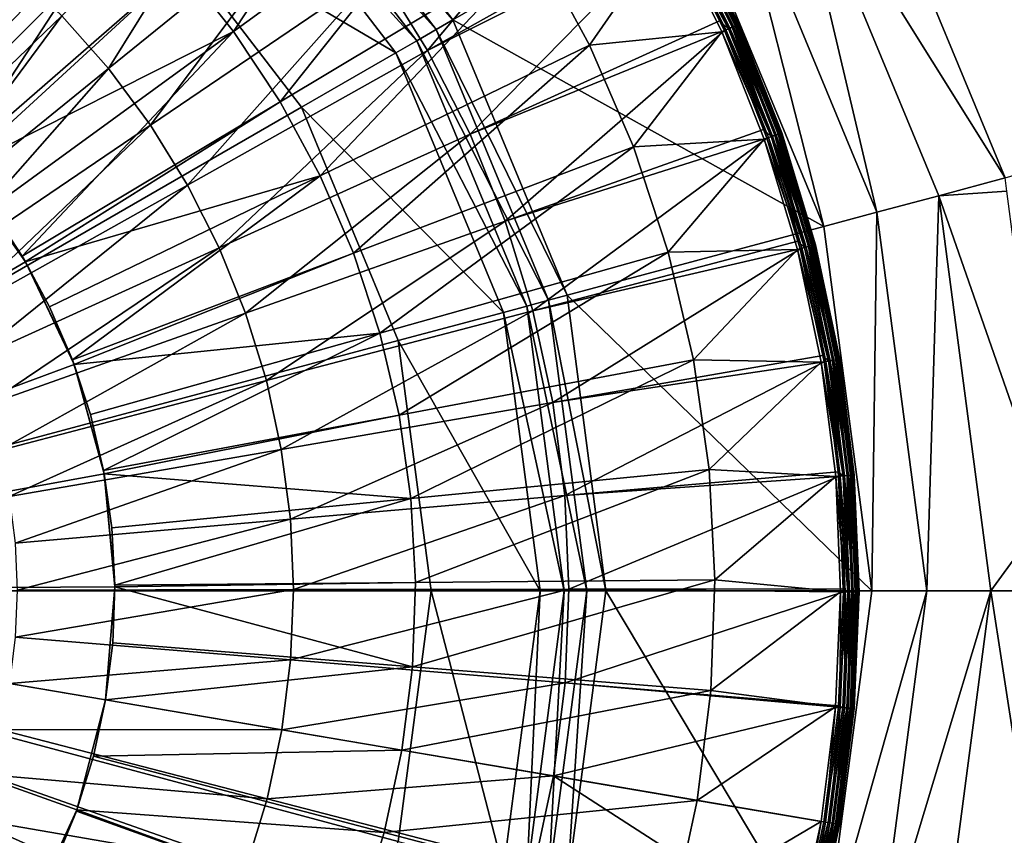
# Model space of a CAD drawing. Extents: x -924 to 924, y -425 to 424.
# Tile 24 of 52: x 15 to 41, y -7 to 15. Entities that reach past the tile are written whole.
import ezdxf

# ---------------------------------------------------------------- set-up
doc = ezdxf.new("R2010")
doc.units = 0
doc.linetypes.add('SOLIDLINE', pattern=[0])
doc.layers.add('Ablaufrosette_Modell_1', color=252, linetype='SOLIDLINE')
doc.layers.add('BE3C_Starlet_I_Sil_8320CWVVK_1', color=252, linetype='SOLIDLINE')

msp = doc.modelspace()

# ---------------------------------------------------------------- linework, layer by layer
at = {"layer": 'Ablaufrosette_Modell_1', "color": 252}
for points in [[(25.3503, 22.0901, 156.5), (20.6925, 15.033, 157.518), (19.2829, 16.803, 157.518)], [(27.2034, 19.7632, 156.5), (20.6925, 15.033, 157.518), (25.3503, 22.0901, 156.5)], [(16.0232, 19.9356, 157.518), (10.9633, 13.6403, 158.272), (14.1985, 21.2737, 157.518)], [(17.3285, 14.0389, 159.363), (21.4098, 20.5873, 158.541), (16.0755, 15.4579, 159.363)], [(23.0786, 18.6975, 158.541), (21.4098, 20.5873, 158.541), (17.3285, 14.0389, 159.363)], [(25.9065, 14.5282, 158.541), (30.893, 20.4977, 157.5), (24.5811, 16.6729, 158.541)], [(32.3262, 18.1279, 157.5), (30.893, 20.4977, 157.5), (25.9065, 14.5282, 158.541)], [(16.0232, 19.9356, 157.518), (11.157, 13.4699, 158.272), (10.9633, 13.6403, 158.272)], [(17.7224, 18.4415, 157.518), (11.157, 13.4699, 158.272), (16.0232, 19.9356, 157.518)], [(27.2034, 19.7632, 156.5), (21.9401, 13.1454, 157.518), (20.6925, 15.033, 157.518)], [(28.8436, 17.2816, 156.5), (21.9401, 13.1454, 157.518), (27.2034, 19.7632, 156.5)], [(18.4567, 12.5188, 159.363), (23.0786, 18.6975, 158.541), (17.3285, 14.0389, 159.363)], [(24.5811, 16.6729, 158.541), (23.0786, 18.6975, 158.541), (18.4567, 12.5188, 159.363)], [(17.7224, 18.4415, 157.518), (12.1259, 12.6179, 158.272), (11.157, 13.4699, 158.272)], [(17.7224, 18.4415, 157.518), (13.1936, 11.4969, 158.272), (12.1259, 12.6179, 158.272)], [(19.2829, 16.803, 157.518), (13.1936, 11.4969, 158.272), (17.7224, 18.4415, 157.518)], [(32.4999, 17.8408, 157.5), (32.3262, 18.1279, 157.5), (25.9065, 14.5282, 158.541)], [(34.087, 15.1512, 157.403), (32.7776, 17.9932, 157.315), (32.6996, 17.9504, 157.403)], [(34.1934, 15.1985, 156.729), (32.7312, 17.9677, 156.634), (32.8017, 18.0064, 156.729)], [(34.1683, 15.1874, 157.315), (32.8343, 18.0244, 157.208), (32.7776, 17.9932, 157.315)], [(34.087, 15.1512, 157.403), (34.1683, 15.1874, 157.315), (32.7776, 17.9932, 157.315)], [(34.2431, 15.2206, 156.842), (32.8017, 18.0064, 156.729), (32.8494, 18.0326, 156.842)], [(34.2431, 15.2206, 156.842), (34.1934, 15.1985, 156.729), (32.8017, 18.0064, 156.729)], [(34.2274, 15.2136, 157.208), (32.8662, 18.0419, 157.089), (32.8343, 18.0244, 157.208)], [(34.1683, 15.1874, 157.315), (34.2274, 15.2136, 157.208), (32.8343, 18.0244, 157.208)], [(34.266, 15.2308, 156.964), (32.8494, 18.0326, 156.842), (32.8714, 18.0447, 156.964)], [(34.266, 15.2308, 156.964), (34.2431, 15.2206, 156.842), (32.8494, 18.0326, 156.842)], [(34.2607, 15.2284, 157.089), (32.8714, 18.0447, 156.964), (32.8662, 18.0419, 157.089)], [(34.2274, 15.2136, 157.208), (34.2607, 15.2284, 157.089), (32.8662, 18.0419, 157.089)], [(34.2607, 15.2284, 157.089), (34.266, 15.2308, 156.964), (32.8714, 18.0447, 156.964)], [(27.0453, 12.2788, 158.541), (32.4999, 17.8408, 157.5), (25.9065, 14.5282, 158.541)], [(33.7484, 15.3217, 157.5), (32.4999, 17.8408, 157.5), (27.0453, 12.2788, 158.541)], [(28.8436, 17.2816, 156.5), (32.4317, 17.8033, 156.5), (30.2581, 14.6648, 156.5)], [(30.2581, 14.6648, 156.5), (32.4317, 17.8033, 156.5), (33.8077, 15.0271, 156.5)], [(33.9209, 15.0774, 156.516), (32.4317, 17.8033, 156.5), (32.5403, 17.863, 156.516)], [(33.9209, 15.0774, 156.516), (33.8077, 15.0271, 156.5), (32.4317, 17.8033, 156.5)], [(32.6051, 17.8985, 157.466), (32.4999, 17.8408, 157.5), (33.9885, 15.1074, 157.466)], [(32.4999, 17.8408, 157.5), (33.7484, 15.3217, 157.5), (33.9885, 15.1074, 157.466)], [(34.0272, 15.1246, 156.561), (32.5403, 17.863, 156.516), (32.6423, 17.9189, 156.561)], [(34.0272, 15.1246, 156.561), (33.9209, 15.0774, 156.516), (32.5403, 17.863, 156.516)], [(33.9885, 15.1074, 157.466), (32.6996, 17.9504, 157.403), (32.6051, 17.8985, 157.466)], [(34.1199, 15.1659, 156.634), (32.6423, 17.9189, 156.561), (32.7312, 17.9677, 156.634)], [(34.1199, 15.1659, 156.634), (34.0272, 15.1246, 156.561), (32.6423, 17.9189, 156.561)], [(33.9885, 15.1074, 157.466), (34.087, 15.1512, 157.403), (32.6996, 17.9504, 157.403)], [(34.1934, 15.1985, 156.729), (34.1199, 15.1659, 156.634), (32.7312, 17.9677, 156.634)], [(28.8436, 17.2816, 156.5), (23.016, 11.1549, 157.518), (21.9401, 13.1454, 157.518)], [(30.2581, 14.6648, 156.5), (23.016, 11.1549, 157.518), (28.8436, 17.2816, 156.5)], [(16.0755, 15.4579, 159.363), (14.7067, 16.7655, 159.363), (10.7259, 10.3139, 159.963)], [(19.2829, 16.803, 157.518), (13.3275, 11.3287, 158.272), (13.1936, 11.4969, 158.272)], [(20.6925, 15.033, 157.518), (13.3275, 11.3287, 158.272), (19.2829, 16.803, 157.518)], [(19.4518, 10.9085, 159.363), (24.5811, 16.6729, 158.541), (18.4567, 12.5188, 159.363)], [(25.9065, 14.5282, 158.541), (24.5811, 16.6729, 158.541), (19.4518, 10.9085, 159.363)], [(11.562, 9.36709, 159.963), (16.0755, 15.4579, 159.363), (10.7259, 10.3139, 159.963)], [(17.3285, 14.0389, 159.363), (16.0755, 15.4579, 159.363), (11.562, 9.36709, 159.963)], [(33.8788, 15.0587, 157.5), (33.7484, 15.3217, 157.5), (27.0453, 12.2788, 158.541)], [(33.9885, 15.1074, 157.466), (33.7484, 15.3217, 157.5), (33.8788, 15.0587, 157.5)], [(33.9885, 15.1074, 157.466), (33.8788, 15.0587, 157.5), (35.1334, 12.2104, 157.466)], [(35.1735, 12.2243, 156.561), (33.9209, 15.0774, 156.516), (34.0272, 15.1246, 156.561)], [(35.1334, 12.2104, 157.466), (34.087, 15.1512, 157.403), (33.9885, 15.1074, 157.466)], [(35.2693, 12.2576, 156.634), (34.0272, 15.1246, 156.561), (34.1199, 15.1659, 156.634)], [(35.2693, 12.2576, 156.634), (35.1735, 12.2243, 156.561), (34.0272, 15.1246, 156.561)], [(35.2353, 12.2458, 157.403), (34.1683, 15.1874, 157.315), (34.087, 15.1512, 157.403)], [(35.1334, 12.2104, 157.466), (35.2353, 12.2458, 157.403), (34.087, 15.1512, 157.403)], [(35.3453, 12.284, 156.729), (34.1199, 15.1659, 156.634), (34.1934, 15.1985, 156.729)], [(35.3453, 12.284, 156.729), (35.2693, 12.2576, 156.634), (34.1199, 15.1659, 156.634)], [(35.3193, 12.275, 157.315), (34.2274, 15.2136, 157.208), (34.1683, 15.1874, 157.315)], [(35.2353, 12.2458, 157.403), (35.3193, 12.275, 157.315), (34.1683, 15.1874, 157.315)], [(35.3966, 12.3018, 156.842), (34.1934, 15.1985, 156.729), (34.2431, 15.2206, 156.842)], [(35.3966, 12.3018, 156.842), (35.3453, 12.284, 156.729), (34.1934, 15.1985, 156.729)], [(35.3804, 12.2962, 157.208), (34.2607, 15.2284, 157.089), (34.2274, 15.2136, 157.208)], [(35.3193, 12.275, 157.315), (35.3804, 12.2962, 157.208), (34.2274, 15.2136, 157.208)], [(35.4203, 12.3101, 156.964), (34.2431, 15.2206, 156.842), (34.266, 15.2308, 156.964)], [(35.4203, 12.3101, 156.964), (35.3966, 12.3018, 156.842), (34.2431, 15.2206, 156.842)], [(35.4148, 12.3082, 157.089), (34.266, 15.2308, 156.964), (34.2607, 15.2284, 157.089)], [(35.3804, 12.2962, 157.208), (35.4148, 12.3082, 157.089), (34.2607, 15.2284, 157.089)], [(35.4148, 12.3082, 157.089), (35.4203, 12.3101, 156.964), (34.266, 15.2308, 156.964)], [(20.6925, 15.033, 157.518), (14.1581, 10.2858, 158.272), (13.3275, 11.3287, 158.272)], [(20.6925, 15.033, 157.518), (15.0118, 8.99428, 158.272), (14.1581, 10.2858, 158.272)], [(21.9401, 13.1454, 157.518), (15.0118, 8.99428, 158.272), (20.6925, 15.033, 157.518)], [(27.9891, 9.94101, 158.541), (33.8788, 15.0587, 157.5), (27.0453, 12.2788, 158.541)], [(34.9276, 12.405, 157.5), (33.8788, 15.0587, 157.5), (27.9891, 9.94101, 158.541)], [(30.2581, 14.6648, 156.5), (33.8077, 15.0271, 156.5), (31.4358, 11.9332, 156.5)], [(31.4358, 11.9332, 156.5), (33.8077, 15.0271, 156.5), (34.9466, 12.1454, 156.5)], [(35.0636, 12.1861, 156.516), (33.8077, 15.0271, 156.5), (33.9209, 15.0774, 156.516)], [(35.0636, 12.1861, 156.516), (34.9466, 12.1454, 156.5), (33.8077, 15.0271, 156.5)], [(33.8788, 15.0587, 157.5), (34.9276, 12.405, 157.5), (35.1334, 12.2104, 157.466)], [(35.1735, 12.2243, 156.561), (35.0636, 12.1861, 156.516), (33.9209, 15.0774, 156.516)], [(30.2581, 14.6648, 156.5), (23.9118, 9.07708, 157.518), (23.016, 11.1549, 157.518)], [(31.4358, 11.9332, 156.5), (23.9118, 9.07708, 157.518), (30.2581, 14.6648, 156.5)], [(20.3069, 9.21954, 159.363), (25.9065, 14.5282, 158.541), (19.4518, 10.9085, 159.363)], [(27.0453, 12.2788, 158.541), (25.9065, 14.5282, 158.541), (20.3069, 9.21954, 159.363)], [(12.3147, 8.35283, 159.963), (17.3285, 14.0389, 159.363), (11.562, 9.36709, 159.963)], [(18.4567, 12.5188, 159.363), (17.3285, 14.0389, 159.363), (12.3147, 8.35283, 159.963)], [(21.9401, 13.1454, 157.518), (15.0935, 8.84302, 158.272), (15.0118, 8.99428, 158.272)], [(23.016, 11.1549, 157.518), (15.0935, 8.84302, 158.272), (21.9401, 13.1454, 157.518)], [(12.9787, 7.27838, 159.963), (18.4567, 12.5188, 159.363), (12.3147, 8.35283, 159.963)], [(19.4518, 10.9085, 159.363), (18.4567, 12.5188, 159.363), (12.9787, 7.27838, 159.963)], [(21.0156, 7.46419, 159.363), (27.0453, 12.2788, 158.541), (20.3069, 9.21954, 159.363)], [(27.9891, 9.94101, 158.541), (27.0453, 12.2788, 158.541), (21.0156, 7.46419, 159.363)], [(35.0201, 12.171, 157.5), (34.9276, 12.405, 157.5), (27.9891, 9.94101, 158.541)], [(28.7314, 7.53155, 158.541), (35.0201, 12.171, 157.5), (27.9891, 9.94101, 158.541)], [(35.8552, 9.39866, 157.5), (35.0201, 12.171, 157.5), (28.7314, 7.53155, 158.541)], [(35.1334, 12.2104, 157.466), (34.9276, 12.405, 157.5), (35.0201, 12.171, 157.5)], [(35.9604, 9.20932, 156.516), (34.9466, 12.1454, 156.5), (35.0636, 12.1861, 156.516)], [(35.1334, 12.2104, 157.466), (35.0201, 12.171, 157.5), (36.0319, 9.22765, 157.466)], [(35.0201, 12.171, 157.5), (35.8552, 9.39866, 157.5), (36.0319, 9.22765, 157.466)], [(36.073, 9.23816, 156.561), (35.0636, 12.1861, 156.516), (35.1735, 12.2243, 156.561)], [(36.073, 9.23816, 156.561), (35.9604, 9.20932, 156.516), (35.0636, 12.1861, 156.516)], [(36.0319, 9.22765, 157.466), (35.2353, 12.2458, 157.403), (35.1334, 12.2104, 157.466)], [(36.1713, 9.26333, 156.634), (35.1735, 12.2243, 156.561), (35.2693, 12.2576, 156.634)], [(36.1713, 9.26333, 156.634), (36.073, 9.23816, 156.561), (35.1735, 12.2243, 156.561)], [(36.1364, 9.2544, 157.403), (35.3193, 12.275, 157.315), (35.2353, 12.2458, 157.403)], [(36.0319, 9.22765, 157.466), (36.1364, 9.2544, 157.403), (35.2353, 12.2458, 157.403)], [(36.2492, 9.28329, 156.729), (35.2693, 12.2576, 156.634), (35.3453, 12.284, 156.729)], [(36.2492, 9.28329, 156.729), (36.1713, 9.26333, 156.634), (35.2693, 12.2576, 156.634)], [(36.2226, 9.27647, 157.315), (35.3804, 12.2962, 157.208), (35.3193, 12.275, 157.315)], [(36.1364, 9.2544, 157.403), (36.2226, 9.27647, 157.315), (35.3193, 12.275, 157.315)], [(36.3019, 9.29678, 156.842), (35.3453, 12.284, 156.729), (35.3966, 12.3018, 156.842)], [(36.3019, 9.29678, 156.842), (36.2492, 9.28329, 156.729), (35.3453, 12.284, 156.729)], [(36.2853, 9.29252, 157.208), (35.4148, 12.3082, 157.089), (35.3804, 12.2962, 157.208)], [(36.2226, 9.27647, 157.315), (36.2853, 9.29252, 157.208), (35.3804, 12.2962, 157.208)], [(36.3262, 9.303, 156.964), (35.3966, 12.3018, 156.842), (35.4203, 12.3101, 156.964)], [(36.3262, 9.303, 156.964), (36.3019, 9.29678, 156.842), (35.3966, 12.3018, 156.842)], [(36.3205, 9.30155, 157.089), (35.4203, 12.3101, 156.964), (35.4148, 12.3082, 157.089)], [(36.2853, 9.29252, 157.208), (36.3205, 9.30155, 157.089), (35.4148, 12.3082, 157.089)], [(36.3205, 9.30155, 157.089), (36.3262, 9.303, 156.964), (35.4203, 12.3101, 156.964)], [(31.4358, 11.9332, 156.5), (24.6205, 6.92823, 157.518), (23.9118, 9.07708, 157.518)], [(32.3675, 9.10822, 156.5), (24.6205, 6.92823, 157.518), (31.4358, 11.9332, 156.5)], [(31.4358, 11.9332, 156.5), (34.9466, 12.1454, 156.5), (32.3675, 9.10822, 156.5)], [(32.3675, 9.10822, 156.5), (34.9466, 12.1454, 156.5), (35.8403, 9.17858, 156.5)], [(35.9604, 9.20932, 156.516), (35.8403, 9.17858, 156.5), (34.9466, 12.1454, 156.5)], [(13.3339, 11.3338, 140.5), (15.0995, 8.84624, 140.5), (0, 0, 140.5)], [(15.0118, 8.99428, 158.272), (15.0995, 8.84624, 140.5), (13.3339, 11.3338, 140.5)], [(15.0118, 8.99428, 158.272), (13.3339, 11.3338, 140.5), (14.1581, 10.2858, 158.272)], [(23.016, 11.1549, 157.518), (15.7479, 7.63235, 158.272), (15.0935, 8.84302, 158.272)], [(23.016, 11.1549, 157.518), (16.3609, 6.21067, 158.272), (15.7479, 7.63235, 158.272)], [(23.9118, 9.07708, 157.518), (16.3609, 6.21067, 158.272), (23.016, 11.1549, 157.518)], [(13.5492, 6.15148, 159.963), (19.4518, 10.9085, 159.363), (12.9787, 7.27838, 159.963)], [(20.3069, 9.21954, 159.363), (19.4518, 10.9085, 159.363), (13.5492, 6.15148, 159.963)], [(21.5729, 5.65505, 159.363), (27.9891, 9.94101, 158.541), (21.0156, 7.46419, 159.363)], [(28.7314, 7.53155, 158.541), (27.9891, 9.94101, 158.541), (21.5729, 5.65505, 159.363)], [(35.9157, 9.19787, 157.5), (35.8552, 9.39866, 157.5), (28.7314, 7.53155, 158.541)], [(36.0319, 9.22765, 157.466), (35.8552, 9.39866, 157.5), (35.9157, 9.19787, 157.5)], [(36.8196, 6.20411, 156.634), (36.073, 9.23816, 156.561), (36.1713, 9.26333, 156.634)], [(36.784, 6.19812, 157.403), (36.2226, 9.27647, 157.315), (36.1364, 9.2544, 157.403)], [(36.8989, 6.21747, 156.729), (36.1713, 9.26333, 156.634), (36.2492, 9.28329, 156.729)], [(36.8989, 6.21747, 156.729), (36.8196, 6.20411, 156.634), (36.1713, 9.26333, 156.634)], [(36.8718, 6.21291, 157.315), (36.2853, 9.29252, 157.208), (36.2226, 9.27647, 157.315)], [(36.784, 6.19812, 157.403), (36.8718, 6.21291, 157.315), (36.2226, 9.27647, 157.315)], [(36.9525, 6.22651, 156.842), (36.2492, 9.28329, 156.729), (36.3019, 9.29678, 156.842)], [(36.9525, 6.22651, 156.842), (36.8989, 6.21747, 156.729), (36.2492, 9.28329, 156.729)], [(36.9356, 6.22366, 157.208), (36.3205, 9.30155, 157.089), (36.2853, 9.29252, 157.208)], [(36.8718, 6.21291, 157.315), (36.9356, 6.22366, 157.208), (36.2853, 9.29252, 157.208)], [(36.9772, 6.23068, 156.964), (36.3019, 9.29678, 156.842), (36.3262, 9.303, 156.964)], [(36.9772, 6.23068, 156.964), (36.9525, 6.22651, 156.842), (36.3019, 9.29678, 156.842)], [(36.9715, 6.22971, 157.089), (36.3262, 9.303, 156.964), (36.3205, 9.30155, 157.089)], [(36.9356, 6.22366, 157.208), (36.9715, 6.22971, 157.089), (36.3205, 9.30155, 157.089)], [(36.9715, 6.22971, 157.089), (36.9772, 6.23068, 156.964), (36.3262, 9.303, 156.964)], [(14.0221, 4.98027, 159.963), (20.3069, 9.21954, 159.363), (13.5492, 6.15148, 159.963)], [(21.0156, 7.46419, 159.363), (20.3069, 9.21954, 159.363), (14.0221, 4.98027, 159.963)], [(15.0935, 8.84302, 158.272), (15.0995, 8.84624, 140.5), (15.0118, 8.99428, 158.272)], [(23.9118, 9.07708, 157.518), (16.4012, 6.08821, 158.272), (16.3609, 6.21067, 158.272)], [(24.6205, 6.92823, 157.518), (16.4012, 6.08821, 158.272), (23.9118, 9.07708, 157.518)], [(32.3675, 9.10822, 156.5), (25.1365, 4.72515, 157.518), (24.6205, 6.92823, 157.518)], [(33.0458, 6.21194, 156.5), (25.1365, 4.72515, 157.518), (32.3675, 9.10822, 156.5)], [(29.2666, 5.06783, 158.541), (35.9157, 9.19787, 157.5), (28.7314, 7.53155, 158.541)], [(36.5246, 6.32438, 157.5), (35.9157, 9.19787, 157.5), (29.2666, 5.06783, 158.541)], [(32.3675, 9.10822, 156.5), (35.8403, 9.17858, 156.5), (33.0458, 6.21194, 156.5)], [(33.0458, 6.21194, 156.5), (35.8403, 9.17858, 156.5), (36.4827, 6.14735, 156.5)], [(36.6049, 6.16793, 156.516), (35.8403, 9.17858, 156.5), (35.9604, 9.20932, 156.516)], [(36.6049, 6.16793, 156.516), (36.4827, 6.14735, 156.5), (35.8403, 9.17858, 156.5)], [(36.0319, 9.22765, 157.466), (35.9157, 9.19787, 157.5), (36.6777, 6.18021, 157.466)], [(35.9157, 9.19787, 157.5), (36.5246, 6.32438, 157.5), (36.6777, 6.18021, 157.466)], [(36.7195, 6.18725, 156.561), (35.9604, 9.20932, 156.516), (36.073, 9.23816, 156.561)], [(36.7195, 6.18725, 156.561), (36.6049, 6.16793, 156.516), (35.9604, 9.20932, 156.516)], [(36.6777, 6.18021, 157.466), (36.1364, 9.2544, 157.403), (36.0319, 9.22765, 157.466)], [(36.8196, 6.20411, 156.634), (36.7195, 6.18725, 156.561), (36.073, 9.23816, 156.561)], [(36.6777, 6.18021, 157.466), (36.784, 6.19812, 157.403), (36.1364, 9.2544, 157.403)], [(0, 0, 140.5), (15.0995, 8.84624, 140.5), (16.4062, 6.08985, 140.5)], [(15.0935, 8.84302, 158.272), (15.7479, 7.63235, 158.272), (15.0995, 8.84624, 140.5)], [(15.0995, 8.84624, 140.5), (15.7479, 7.63235, 158.272), (16.3609, 6.21067, 158.272)], [(15.0995, 8.84624, 140.5), (16.3609, 6.21067, 158.272), (16.4062, 6.08985, 140.5)], [(14.3939, 3.77318, 159.963), (21.0156, 7.46419, 159.363), (14.0221, 4.98027, 159.963)], [(21.5729, 5.65505, 159.363), (21.0156, 7.46419, 159.363), (14.3939, 3.77318, 159.963)], [(21.9747, 3.80517, 159.363), (28.7314, 7.53155, 158.541), (21.5729, 5.65505, 159.363)], [(29.2666, 5.06783, 158.541), (28.7314, 7.53155, 158.541), (21.9747, 3.80517, 159.363)], [(24.6205, 6.92823, 157.518), (16.8457, 4.7404, 158.272), (16.4012, 6.08821, 158.272)], [(24.6205, 6.92823, 157.518), (17.1988, 3.23302, 158.272), (16.8457, 4.7404, 158.272)], [(25.1365, 4.72515, 157.518), (17.1988, 3.23302, 158.272), (24.6205, 6.92823, 157.518)], [(0, 0, 140.5), (16.4062, 6.08985, 140.5), (17.2145, 3.14843, 140.5)], [(16.4062, 6.08985, 140.5), (16.3609, 6.21067, 158.272), (16.4012, 6.08821, 158.272)], [(16.4062, 6.08985, 140.5), (16.4012, 6.08821, 158.272), (16.8457, 4.7404, 158.272)], [(17.1988, 3.23302, 158.272), (17.2145, 3.14843, 140.5), (16.4062, 6.08985, 140.5)], [(17.1988, 3.23302, 158.272), (16.4062, 6.08985, 140.5), (16.8457, 4.7404, 158.272)], [(33.0458, 6.21194, 156.5), (25.4557, 2.4851, 157.518), (25.1365, 4.72515, 157.518)], [(33.4655, 3.26704, 156.5), (25.4557, 2.4851, 157.518), (33.0458, 6.21194, 156.5)], [(36.5594, 6.16027, 157.5), (36.5246, 6.32438, 157.5), (29.2666, 5.06783, 158.541)], [(29.5909, 2.5676, 158.541), (36.5594, 6.16027, 157.5), (29.2666, 5.06783, 158.541)], [(36.9309, 3.20429, 157.5), (36.5594, 6.16027, 157.5), (29.5909, 2.5676, 158.541)], [(33.0458, 6.21194, 156.5), (36.4827, 6.14735, 156.5), (33.4655, 3.26704, 156.5)], [(33.4655, 3.26704, 156.5), (36.4827, 6.14735, 156.5), (36.8691, 3.073, 156.5)], [(36.9926, 3.08329, 156.516), (36.4827, 6.14735, 156.5), (36.6049, 6.16793, 156.516)], [(36.9926, 3.08329, 156.516), (36.8691, 3.073, 156.5), (36.4827, 6.14735, 156.5)], [(36.6777, 6.18021, 157.466), (36.5246, 6.32438, 157.5), (36.5594, 6.16027, 157.5)], [(36.6777, 6.18021, 157.466), (36.5594, 6.16027, 157.5), (37.0662, 3.08942, 157.466)], [(36.5594, 6.16027, 157.5), (36.9309, 3.20429, 157.5), (37.0662, 3.08942, 157.466)], [(37.1085, 3.09294, 156.561), (36.6049, 6.16793, 156.516), (36.7195, 6.18725, 156.561)], [(37.1085, 3.09294, 156.561), (36.9926, 3.08329, 156.516), (36.6049, 6.16793, 156.516)], [(37.0662, 3.08942, 157.466), (36.784, 6.19812, 157.403), (36.6777, 6.18021, 157.466)], [(37.2096, 3.10137, 156.634), (36.7195, 6.18725, 156.561), (36.8196, 6.20411, 156.634)], [(37.2096, 3.10137, 156.634), (37.1085, 3.09294, 156.561), (36.7195, 6.18725, 156.561)], [(37.1737, 3.09838, 157.403), (36.8718, 6.21291, 157.315), (36.784, 6.19812, 157.403)], [(37.0662, 3.08942, 157.466), (37.1737, 3.09838, 157.403), (36.784, 6.19812, 157.403)], [(37.2897, 3.10805, 156.729), (36.8196, 6.20411, 156.634), (36.8989, 6.21747, 156.729)], [(37.2897, 3.10805, 156.729), (37.2096, 3.10137, 156.634), (36.8196, 6.20411, 156.634)], [(37.2624, 3.10577, 157.315), (36.9356, 6.22366, 157.208), (36.8718, 6.21291, 157.315)], [(37.1737, 3.09838, 157.403), (37.2624, 3.10577, 157.315), (36.8718, 6.21291, 157.315)], [(37.3439, 3.11257, 156.842), (36.8989, 6.21747, 156.729), (36.9525, 6.22651, 156.842)], [(37.3439, 3.11257, 156.842), (37.2897, 3.10805, 156.729), (36.8989, 6.21747, 156.729)], [(37.3268, 3.11114, 157.208), (36.9715, 6.22971, 157.089), (36.9356, 6.22366, 157.208)], [(37.2624, 3.10577, 157.315), (37.3268, 3.11114, 157.208), (36.9356, 6.22366, 157.208)], [(37.3689, 3.11465, 156.964), (36.9525, 6.22651, 156.842), (36.9772, 6.23068, 156.964)], [(37.3689, 3.11465, 156.964), (37.3439, 3.11257, 156.842), (36.9525, 6.22651, 156.842)], [(37.3631, 3.11417, 157.089), (36.9772, 6.23068, 156.964), (36.9715, 6.22971, 157.089)], [(37.3268, 3.11114, 157.208), (37.3631, 3.11417, 157.089), (36.9715, 6.22971, 157.089)], [(37.3631, 3.11417, 157.089), (37.3689, 3.11465, 156.964), (36.9772, 6.23068, 156.964)], [(14.662, 2.53889, 159.963), (21.5729, 5.65505, 159.363), (14.3939, 3.77318, 159.963)], [(21.9747, 3.80517, 159.363), (21.5729, 5.65505, 159.363), (14.662, 2.53889, 159.963)], [(22.2183, 1.92787, 159.363), (29.2666, 5.06783, 158.541), (21.9747, 3.80517, 159.363)], [(29.5909, 2.5676, 158.541), (29.2666, 5.06783, 158.541), (22.2183, 1.92787, 159.363)], [(25.1365, 4.72515, 157.518), (17.2109, 3.14792, 158.272), (17.1988, 3.23302, 158.272)], [(25.4557, 2.4851, 157.518), (17.2109, 3.14792, 158.272), (25.1365, 4.72515, 157.518)], [(14.8245, 1.28632, 159.963), (21.9747, 3.80517, 159.363), (14.662, 2.53889, 159.963)], [(22.2183, 1.92787, 159.363), (21.9747, 3.80517, 159.363), (14.8245, 1.28632, 159.963)], [(17.2109, 3.14792, 158.272), (17.2145, 3.14843, 140.5), (17.1988, 3.23302, 158.272)], [(33.4655, 3.26704, 156.5), (25.5758, 0.22559, 157.518), (25.4557, 2.4851, 157.518)], [(33.6233, 0.29657, 156.5), (25.5758, 0.22559, 157.518), (33.4655, 3.26704, 156.5)], [(36.9466, 3.07945, 157.5), (36.9309, 3.20429, 157.5), (29.5909, 2.5676, 158.541)], [(33.4655, 3.26704, 156.5), (36.8691, 3.073, 156.5), (33.6233, 0.29657, 156.5)], [(37.0662, 3.08942, 157.466), (36.9309, 3.20429, 157.5), (36.9466, 3.07945, 157.5)], [(17.2145, 3.14843, 140.5), (17.4996, 0.11134, 140.5), (0, 0, 140.5)], [(17.2109, 3.14792, 158.272), (17.4172, 1.70034, 158.272), (17.2145, 3.14843, 140.5)], [(25.4557, 2.4851, 157.518), (17.4172, 1.70034, 158.272), (17.2109, 3.14792, 158.272)], [(17.2145, 3.14843, 140.5), (17.4172, 1.70034, 158.272), (17.4993, 0.15435, 158.272)], [(17.2145, 3.14843, 140.5), (17.4993, 0.15435, 158.272), (17.4996, 0.11134, 140.5)], [(29.7021, 0.04886, 158.541), (36.9466, 3.07945, 157.5), (29.5909, 2.5676, 158.541)], [(37.0713, 0.06084, 157.5), (36.9466, 3.07945, 157.5), (29.7021, 0.04886, 158.541)], [(33.6233, 0.29657, 156.5), (36.8691, 3.073, 156.5), (36.997, -0.02291, 156.5)], [(37.1209, -0.02299, 156.516), (36.8691, 3.073, 156.5), (36.9926, 3.08329, 156.516)], [(37.1209, -0.02299, 156.516), (36.997, -0.02291, 156.5), (36.8691, 3.073, 156.5)], [(37.0662, 3.08942, 157.466), (36.9466, 3.07945, 157.5), (37.1947, -0.02303, 157.466)], [(37.1947, -0.02303, 157.466), (36.9466, 3.07945, 157.5), (37.0713, 0.06084, 157.5)], [(37.2371, -0.02306, 156.561), (36.9926, 3.08329, 156.516), (37.1085, 3.09294, 156.561)], [(37.2371, -0.02306, 156.561), (37.1209, -0.02299, 156.516), (36.9926, 3.08329, 156.516)], [(37.1947, -0.02303, 157.466), (37.1737, 3.09838, 157.403), (37.0662, 3.08942, 157.466)], [(37.3386, -0.02312, 156.634), (37.1085, 3.09294, 156.561), (37.2096, 3.10137, 156.634)], [(37.3386, -0.02312, 156.634), (37.2371, -0.02306, 156.561), (37.1085, 3.09294, 156.561)], [(37.3026, -0.0231, 157.403), (37.2624, 3.10577, 157.315), (37.1737, 3.09838, 157.403)], [(37.1947, -0.02303, 157.466), (37.3026, -0.0231, 157.403), (37.1737, 3.09838, 157.403)], [(37.419, -0.02317, 156.729), (37.2096, 3.10137, 156.634), (37.2897, 3.10805, 156.729)], [(37.419, -0.02317, 156.729), (37.3386, -0.02312, 156.634), (37.2096, 3.10137, 156.634)], [(37.3916, -0.02316, 157.315), (37.3268, 3.11114, 157.208), (37.2624, 3.10577, 157.315)], [(37.3026, -0.0231, 157.403), (37.3916, -0.02316, 157.315), (37.2624, 3.10577, 157.315)], [(37.4734, -0.02321, 156.842), (37.2897, 3.10805, 156.729), (37.3439, 3.11257, 156.842)], [(37.4734, -0.02321, 156.842), (37.419, -0.02317, 156.729), (37.2897, 3.10805, 156.729)], [(37.4562, -0.0232, 157.208), (37.3631, 3.11417, 157.089), (37.3268, 3.11114, 157.208)], [(37.3916, -0.02316, 157.315), (37.4562, -0.0232, 157.208), (37.3268, 3.11114, 157.208)], [(37.4985, -0.02322, 156.964), (37.3439, 3.11257, 156.842), (37.3689, 3.11465, 156.964)], [(37.4985, -0.02322, 156.964), (37.4734, -0.02321, 156.842), (37.3439, 3.11257, 156.842)], [(37.4926, -0.02322, 157.089), (37.3689, 3.11465, 156.964), (37.3631, 3.11417, 157.089)], [(37.4562, -0.0232, 157.208), (37.4926, -0.02322, 157.089), (37.3631, 3.11417, 157.089)], [(37.4926, -0.02322, 157.089), (37.4985, -0.02322, 156.964), (37.3689, 3.11465, 156.964)], [(25.4557, 2.4851, 157.518), (17.4993, 0.15435, 158.272), (17.4172, 1.70034, 158.272)], [(25.5758, 0.22559, 157.518), (17.4993, 0.15435, 158.272), (25.4557, 2.4851, 157.518)], [(22.3017, 0.03668, 159.363), (29.5909, 2.5676, 158.541), (22.2183, 1.92787, 159.363)], [(29.7021, 0.04886, 158.541), (29.5909, 2.5676, 158.541), (22.3017, 0.03668, 159.363)], [(14.8802, 0.02448, 159.963), (22.2183, 1.92787, 159.363), (14.8245, 1.28632, 159.963)], [(22.3017, 0.03668, 159.363), (22.2183, 1.92787, 159.363), (14.8802, 0.02448, 159.963)], [(33.5179, -2.67621, 156.5), (25.4956, -2.03568, 157.518), (33.6233, 0.29657, 156.5)], [(33.6233, 0.29657, 156.5), (25.4956, -2.03568, 157.518), (25.5758, 0.22559, 157.518)], [(33.6233, 0.29657, 156.5), (36.997, -0.02291, 156.5), (33.5179, -2.67621, 156.5)], [(0, 0, 140.5), (17.4996, 0.11134, 140.5), (17.2531, -2.92914, 140.5)], [(16.4824, -5.88061, 140.5), (15.2108, -8.6534, 140.5), (0, 0, 140.5)], [(0, 0, 140.5), (15.2108, -8.6534, 140.5), (13.4771, -11.1633, 140.5)], [(0, 0, 140.5), (17.2531, -2.92914, 140.5), (16.4824, -5.88061, 140.5)], [(22.2245, -1.85477, 159.363), (22.3017, 0.03668, 159.363), (14.8287, -1.23754, 159.963)], [(14.8287, -1.23754, 159.963), (22.3017, 0.03668, 159.363), (14.8802, 0.02448, 159.963)], [(17.4996, 0.11134, 140.5), (17.4445, -1.39284, 158.272), (17.2531, -2.92914, 140.5)], [(25.4956, -2.03568, 157.518), (17.4445, -1.39284, 158.272), (17.4978, 0.1114, 158.272)], [(17.4996, 0.11134, 140.5), (17.4978, 0.1114, 158.272), (17.4445, -1.39284, 158.272)], [(25.4956, -2.03568, 157.518), (17.4978, 0.1114, 158.272), (25.5758, 0.22559, 157.518)], [(25.5758, 0.22559, 157.518), (17.4978, 0.1114, 158.272), (17.4993, 0.15435, 158.272)], [(17.4996, 0.11134, 140.5), (17.4993, 0.15435, 158.272), (17.4978, 0.1114, 158.272)], [(29.5992, -2.47023, 158.541), (29.7021, 0.04886, 158.541), (22.2245, -1.85477, 159.363)], [(22.2245, -1.85477, 159.363), (29.7021, 0.04886, 158.541), (22.3017, 0.03668, 159.363)], [(29.5992, -2.47023, 158.541), (37.0747, -0.02296, 157.5), (29.7021, 0.04886, 158.541)], [(37.0747, -0.02296, 157.5), (37.0713, 0.06084, 157.5), (29.7021, 0.04886, 158.541)], [(37.0713, 0.06084, 157.5), (37.0747, -0.02296, 157.5), (37.1947, -0.02303, 157.466)], [(36.9446, -3.08331, 157.5), (37.0747, -0.02296, 157.5), (29.5992, -2.47023, 158.541)], [(33.5179, -2.67621, 156.5), (36.997, -0.02291, 156.5), (36.8653, -3.11866, 156.5)], [(36.9888, -3.1291, 156.516), (36.8653, -3.11866, 156.5), (36.997, -0.02291, 156.5)], [(37.1947, -0.02303, 157.466), (37.0747, -0.02296, 157.5), (36.9446, -3.08331, 157.5)], [(37.1947, -0.02303, 157.466), (36.9446, -3.08331, 157.5), (37.0624, -3.13533, 157.466)], [(36.9888, -3.1291, 156.516), (36.997, -0.02291, 156.5), (37.1209, -0.02299, 156.516)], [(37.1046, -3.1389, 156.561), (36.9888, -3.1291, 156.516), (37.1209, -0.02299, 156.516)], [(37.0624, -3.13533, 157.466), (37.3026, -0.0231, 157.403), (37.1947, -0.02303, 157.466)], [(37.0624, -3.13533, 157.466), (37.1698, -3.14442, 157.403), (37.3026, -0.0231, 157.403)], [(37.1046, -3.1389, 156.561), (37.1209, -0.02299, 156.516), (37.2371, -0.02306, 156.561)], [(37.2057, -3.14746, 156.634), (37.1046, -3.1389, 156.561), (37.2371, -0.02306, 156.561)], [(37.1698, -3.14442, 157.403), (37.3916, -0.02316, 157.315), (37.3026, -0.0231, 157.403)], [(37.1698, -3.14442, 157.403), (37.2585, -3.15192, 157.315), (37.3916, -0.02316, 157.315)], [(37.2057, -3.14746, 156.634), (37.2371, -0.02306, 156.561), (37.3386, -0.02312, 156.634)], [(37.2858, -3.15423, 156.729), (37.2057, -3.14746, 156.634), (37.3386, -0.02312, 156.634)], [(37.2585, -3.15192, 157.315), (37.4562, -0.0232, 157.208), (37.3916, -0.02316, 157.315)], [(37.2585, -3.15192, 157.315), (37.3229, -3.15737, 157.208), (37.4562, -0.0232, 157.208)], [(37.2858, -3.15423, 156.729), (37.3386, -0.02312, 156.634), (37.419, -0.02317, 156.729)], [(37.3401, -3.15882, 156.842), (37.2858, -3.15423, 156.729), (37.419, -0.02317, 156.729)], [(37.3229, -3.15737, 157.208), (37.4926, -0.02322, 157.089), (37.4562, -0.0232, 157.208)], [(37.3229, -3.15737, 157.208), (37.3592, -3.16044, 157.089), (37.4926, -0.02322, 157.089)], [(37.3401, -3.15882, 156.842), (37.419, -0.02317, 156.729), (37.4734, -0.02321, 156.842)], [(37.365, -3.16093, 156.964), (37.3401, -3.15882, 156.842), (37.4734, -0.02321, 156.842)], [(37.3592, -3.16044, 157.089), (37.365, -3.16093, 156.964), (37.4985, -0.02322, 156.964)], [(37.3592, -3.16044, 157.089), (37.4985, -0.02322, 156.964), (37.4926, -0.02322, 157.089)], [(37.365, -3.16093, 156.964), (37.4734, -0.02321, 156.842), (37.4985, -0.02322, 156.964)], [(14.6703, -2.49064, 159.963), (22.2245, -1.85477, 159.363), (14.8287, -1.23754, 159.963)], [(25.4956, -2.03568, 157.518), (17.2531, -2.92914, 158.272), (17.4445, -1.39284, 158.272)], [(17.2531, -2.92914, 140.5), (17.4445, -1.39284, 158.272), (17.2531, -2.92914, 158.272)], [(21.9871, -3.73285, 159.363), (22.2245, -1.85477, 159.363), (14.6703, -2.49064, 159.963)], [(25.2159, -4.28102, 157.518), (17.2531, -2.92914, 158.272), (25.4956, -2.03568, 157.518)], [(21.9871, -3.73285, 159.363), (29.5992, -2.47023, 158.541), (22.2245, -1.85477, 159.363)], [(33.5179, -2.67621, 156.5), (25.2159, -4.28102, 157.518), (25.4956, -2.03568, 157.518)], [(14.4062, -3.7258, 159.963), (21.9871, -3.73285, 159.363), (14.6703, -2.49064, 159.963)], [(29.2831, -4.97152, 158.541), (29.5992, -2.47023, 158.541), (21.9871, -3.73285, 159.363)], [(29.2831, -4.97152, 158.541), (36.9428, -3.12521, 157.5), (29.5992, -2.47023, 158.541)], [(36.9428, -3.12521, 157.5), (36.9446, -3.08331, 157.5), (29.5992, -2.47023, 158.541)], [(33.1502, -5.62806, 156.5), (25.2159, -4.28102, 157.518), (33.5179, -2.67621, 156.5)], [(33.5179, -2.67621, 156.5), (36.8653, -3.11866, 156.5), (33.1502, -5.62806, 156.5)], [(17.2531, -2.92914, 140.5), (16.9267, -4.44251, 158.272), (16.4824, -5.88061, 140.5)], [(25.2159, -4.28102, 157.518), (16.9267, -4.44251, 158.272), (17.2531, -2.92914, 158.272)], [(17.2531, -2.92914, 140.5), (17.2531, -2.92914, 158.272), (16.9267, -4.44251, 158.272)], [(36.5517, -6.20554, 157.5), (36.9428, -3.12521, 157.5), (29.2831, -4.97152, 158.541)], [(33.1502, -5.62806, 156.5), (36.8653, -3.11866, 156.5), (36.475, -6.19253, 156.5)], [(36.5972, -6.21327, 156.516), (36.475, -6.19253, 156.5), (36.8653, -3.11866, 156.5)], [(37.0624, -3.13533, 157.466), (36.9428, -3.12521, 157.5), (36.5517, -6.20554, 157.5)], [(37.0624, -3.13533, 157.466), (36.5517, -6.20554, 157.5), (36.67, -6.22563, 157.466)], [(36.5972, -6.21327, 156.516), (36.8653, -3.11866, 156.5), (36.9888, -3.1291, 156.516)], [(36.7118, -6.23273, 156.561), (36.5972, -6.21327, 156.516), (36.9888, -3.1291, 156.516)], [(36.67, -6.22563, 157.466), (37.1698, -3.14442, 157.403), (37.0624, -3.13533, 157.466)], [(36.67, -6.22563, 157.466), (36.7763, -6.24368, 157.403), (37.1698, -3.14442, 157.403)], [(36.7118, -6.23273, 156.561), (36.9888, -3.1291, 156.516), (37.1046, -3.1389, 156.561)], [(36.8119, -6.24971, 156.634), (36.7118, -6.23273, 156.561), (37.1046, -3.1389, 156.561)], [(36.7763, -6.24368, 157.403), (37.2585, -3.15192, 157.315), (37.1698, -3.14442, 157.403)], [(36.7763, -6.24368, 157.403), (36.8641, -6.25858, 157.315), (37.2585, -3.15192, 157.315)], [(36.8119, -6.24971, 156.634), (37.1046, -3.1389, 156.561), (37.2057, -3.14746, 156.634)], [(36.8911, -6.26317, 156.729), (36.8119, -6.24971, 156.634), (37.2057, -3.14746, 156.634)], [(36.8641, -6.25858, 157.315), (37.3229, -3.15737, 157.208), (37.2585, -3.15192, 157.315)], [(36.8641, -6.25858, 157.315), (36.9278, -6.2694, 157.208), (37.3229, -3.15737, 157.208)], [(36.8911, -6.26317, 156.729), (37.2057, -3.14746, 156.634), (37.2858, -3.15423, 156.729)], [(36.9448, -6.27228, 156.842), (36.8911, -6.26317, 156.729), (37.2858, -3.15423, 156.729)], [(36.9278, -6.2694, 157.208), (37.3592, -3.16044, 157.089), (37.3229, -3.15737, 157.208)], [(36.9278, -6.2694, 157.208), (36.9637, -6.27549, 157.089), (37.3592, -3.16044, 157.089)], [(36.9446, -3.08331, 157.5), (36.9428, -3.12521, 157.5), (37.0624, -3.13533, 157.466)], [(36.9448, -6.27228, 156.842), (37.2858, -3.15423, 156.729), (37.3401, -3.15882, 156.842)], [(36.9695, -6.27647, 156.964), (36.9448, -6.27228, 156.842), (37.3401, -3.15882, 156.842)], [(36.9637, -6.27549, 157.089), (37.365, -3.16093, 156.964), (37.3592, -3.16044, 157.089)], [(36.9637, -6.27549, 157.089), (36.9695, -6.27647, 156.964), (37.365, -3.16093, 156.964)], [(36.9695, -6.27647, 156.964), (37.3401, -3.15882, 156.842), (37.365, -3.16093, 156.964)], [(14.0384, -4.93411, 159.963), (21.5914, -5.58405, 159.363), (14.4062, -3.7258, 159.963)], [(21.5914, -5.58405, 159.363), (21.9871, -3.73285, 159.363), (14.4062, -3.7258, 159.963)], [(21.5914, -5.58405, 159.363), (29.2831, -4.97152, 158.541), (21.9871, -3.73285, 159.363)], [(24.7389, -6.49285, 157.518), (16.4806, -5.88006, 158.272), (16.9267, -4.44251, 158.272)], [(16.4824, -5.88061, 140.5), (16.9267, -4.44251, 158.272), (16.4806, -5.88006, 158.272)], [(24.7389, -6.49285, 157.518), (16.9267, -4.44251, 158.272), (25.2159, -4.28102, 157.518)], [(33.1502, -5.62806, 156.5), (24.7389, -6.49285, 157.518), (25.2159, -4.28102, 157.518)], [(13.5694, -6.10688, 159.963), (21.04, -7.39501, 159.363), (14.0384, -4.93411, 159.963)], [(21.04, -7.39501, 159.363), (21.5914, -5.58405, 159.363), (14.0384, -4.93411, 159.963)], [(28.756, -7.43699, 158.541), (29.2831, -4.97152, 158.541), (21.5914, -5.58405, 159.363)], [(28.756, -7.43699, 158.541), (35.9043, -9.24235, 157.5), (29.2831, -4.97152, 158.541)], [(35.9043, -9.24235, 157.5), (36.5517, -6.20554, 157.5), (29.2831, -4.97152, 158.541)], [(21.04, -7.39501, 159.363), (28.756, -7.43699, 158.541), (21.5914, -5.58405, 159.363)], [(32.5231, -8.53585, 156.5), (24.7389, -6.49285, 157.518), (33.1502, -5.62806, 156.5)], [(33.1502, -5.62806, 156.5), (36.475, -6.19253, 156.5), (32.5231, -8.53585, 156.5)], [(16.4824, -5.88061, 140.5), (16.4806, -5.88006, 158.272), (15.2108, -8.6534, 140.5)], [(15.2108, -8.6534, 140.5), (16.4806, -5.88006, 158.272), (16.4679, -5.92111, 158.272)], [(15.2108, -8.6534, 140.5), (16.4679, -5.92111, 158.272), (15.8801, -7.35337, 158.272)], [(15.8801, -7.35337, 158.272), (16.4679, -5.92111, 158.272), (24.0682, -8.65387, 157.518)], [(24.0682, -8.65387, 157.518), (16.4679, -5.92111, 158.272), (16.4806, -5.88006, 158.272)], [(24.0682, -8.65387, 157.518), (16.4806, -5.88006, 158.272), (24.7389, -6.49285, 157.518)], [(13.0026, -7.23564, 159.963), (20.3371, -9.15269, 159.363), (13.5694, -6.10688, 159.963)], [(20.3371, -9.15269, 159.363), (21.04, -7.39501, 159.363), (13.5694, -6.10688, 159.963)], [(32.5231, -8.53585, 156.5), (36.475, -6.19253, 156.5), (35.8289, -9.22296, 156.5)], [(35.9489, -9.25385, 156.516), (35.8289, -9.22296, 156.5), (36.475, -6.19253, 156.5)], [(36.67, -6.22563, 157.466), (36.5517, -6.20554, 157.5), (35.9043, -9.24235, 157.5)], [(36.67, -6.22563, 157.466), (35.9043, -9.24235, 157.5), (36.0205, -9.27227, 157.466)], [(35.9489, -9.25385, 156.516), (36.475, -6.19253, 156.5), (36.5972, -6.21327, 156.516)], [(36.0615, -9.28283, 156.561), (35.9489, -9.25385, 156.516), (36.5972, -6.21327, 156.516)], [(36.0205, -9.27227, 157.466), (36.7763, -6.24368, 157.403), (36.67, -6.22563, 157.466)], [(36.0205, -9.27227, 157.466), (36.1249, -9.29915, 157.403), (36.7763, -6.24368, 157.403)], [(36.0615, -9.28283, 156.561), (36.5972, -6.21327, 156.516), (36.7118, -6.23273, 156.561)], [(36.1598, -9.30813, 156.634), (36.0615, -9.28283, 156.561), (36.7118, -6.23273, 156.561)], [(36.1249, -9.29915, 157.403), (36.8641, -6.25858, 157.315), (36.7763, -6.24368, 157.403)], [(36.1249, -9.29915, 157.403), (36.2111, -9.32133, 157.315), (36.8641, -6.25858, 157.315)], [(36.1598, -9.30813, 156.634), (36.7118, -6.23273, 156.561), (36.8119, -6.24971, 156.634)], [(36.2377, -9.32818, 156.729), (36.1598, -9.30813, 156.634), (36.8119, -6.24971, 156.634)], [(36.2111, -9.32133, 157.315), (36.9278, -6.2694, 157.208), (36.8641, -6.25858, 157.315)], [(36.2111, -9.32133, 157.315), (36.2737, -9.33746, 157.208), (36.9278, -6.2694, 157.208)], [(36.2377, -9.32818, 156.729), (36.8119, -6.24971, 156.634), (36.8911, -6.26317, 156.729)], [(36.2904, -9.34174, 156.842), (36.2377, -9.32818, 156.729), (36.8911, -6.26317, 156.729)], [(36.2737, -9.33746, 157.208), (36.9637, -6.27549, 157.089), (36.9278, -6.2694, 157.208)], [(36.2737, -9.33746, 157.208), (36.309, -9.34653, 157.089), (36.9637, -6.27549, 157.089)], [(36.2904, -9.34174, 156.842), (36.8911, -6.26317, 156.729), (36.9448, -6.27228, 156.842)], [(36.3146, -9.34799, 156.964), (36.2904, -9.34174, 156.842), (36.9448, -6.27228, 156.842)], [(36.309, -9.34653, 157.089), (36.9695, -6.27647, 156.964), (36.9637, -6.27549, 157.089)], [(36.309, -9.34653, 157.089), (36.3146, -9.34799, 156.964), (36.9695, -6.27647, 156.964)], [(36.3146, -9.34799, 156.964), (36.9448, -6.27228, 156.842), (36.9695, -6.27647, 156.964)], [(32.5231, -8.53585, 156.5), (24.0682, -8.65387, 157.518), (24.7389, -6.49285, 157.518)]]:
    msp.add_3dface(points, dxfattribs=at)
at = {"layer": 'BE3C_Starlet_I_Sil_8320CWVVK_1', "color": 252}
for points in [[(-500, 320.795), (820.794, -420), (-820.794, -420)], [(500, 320.795), (820.794, -420), (-500, 320.795)], [(41.42, 11.0984, 157.567), (240.076, 69.4254, 164.797), (38.2394, 18.7771, 157.567)], [(0, 0, 147.5), (18.3848, 18.3848, 147.5), (13, 22.5167, 147.5)], [(21.3397, 21.3397, 147.835), (26.5841, 15.3483, 148.232), (21.7058, 21.7058, 148.232)], [(26.5841, 15.3483, 148.232), (32.77, 18.9198, 155.375), (21.7058, 21.7058, 148.232)], [(20.9134, 20.9134, 147.585), (26.1357, 15.0895, 147.835), (21.3397, 21.3397, 147.835)], [(26.1357, 15.0895, 147.835), (26.5841, 15.3483, 148.232), (21.3397, 21.3397, 147.835)], [(20.4558, 20.4558, 147.5), (25.6136, 14.788, 147.585), (20.9134, 20.9134, 147.585)], [(25.6136, 14.788, 147.585), (26.1357, 15.0895, 147.835), (20.9134, 20.9134, 147.585)], [(18.3848, 18.3848, 147.5), (25.0532, 14.4645, 147.5), (20.4558, 20.4558, 147.5)], [(25.0532, 14.4645, 147.5), (25.6136, 14.788, 147.585), (20.4558, 20.4558, 147.5)], [(34.05, 19.6588, 156.523), (37.9778, 10.1761, 156.523), (35.5362, 20.5168, 157.269)], [(37.9778, 10.1761, 156.523), (39.6355, 10.6203, 157.269), (35.5362, 20.5168, 157.269)], [(35.5362, 20.5168, 157.269), (39.6355, 10.6203, 157.269), (41.42, 11.0984, 157.567)], [(35.5362, 20.5168, 157.269), (41.42, 11.0984, 157.567), (38.2394, 18.7771, 157.567)], [(34.05, 19.6588, 156.523), (32.77, 18.9198, 155.375), (36.5502, 9.7936, 155.375)], [(36.5502, 9.7936, 155.375), (37.9778, 10.1761, 156.523), (34.05, 19.6588, 156.523)], [(26.5841, 15.3483, 148.232), (36.5502, 9.7936, 155.375), (32.77, 18.9198, 155.375)], [(0, 0, 147.5), (22.5167, 13, 147.5), (18.3848, 18.3848, 147.5)], [(22.5167, 13, 147.5), (25.0532, 14.4645, 147.5), (18.3848, 18.3848, 147.5)], [(26.1357, 15.0895, 147.835), (29.6507, 7.94489, 148.232), (26.5841, 15.3483, 148.232)], [(29.6507, 7.94489, 148.232), (36.5502, 9.7936, 155.375), (26.5841, 15.3483, 148.232)], [(25.6136, 14.788, 147.585), (29.1506, 7.81088, 147.835), (26.1357, 15.0895, 147.835)], [(29.1506, 7.81088, 147.835), (29.6507, 7.94489, 148.232), (26.1357, 15.0895, 147.835)], [(25.0532, 14.4645, 147.5), (28.5682, 7.65483, 147.585), (25.6136, 14.788, 147.585)], [(28.5682, 7.65483, 147.585), (29.1506, 7.81088, 147.835), (25.6136, 14.788, 147.585)], [(22.5167, 13, 147.5), (27.9432, 7.48736, 147.5), (25.0532, 14.4645, 147.5)], [(27.9432, 7.48736, 147.5), (28.5682, 7.65483, 147.585), (25.0532, 14.4645, 147.5)], [(25.1141, 6.72929, 147.5), (22.5167, 13, 147.5), (0, 0, 147.5)], [(25.1141, 6.72929, 147.5), (27.9432, 7.48736, 147.5), (22.5167, 13, 147.5)], [(41.4669, 10.7423, 157.567), (41.42, 11.0984, 157.567), (39.6355, 10.6203, 157.269)], [(37.9778, 10.1761, 156.523), (39.3175, 0, 156.523), (39.6355, 10.6203, 157.269)], [(39.3175, 0, 156.523), (41.0337, 0, 157.269), (39.6355, 10.6203, 157.269)], [(39.6355, 10.6203, 157.269), (42.5991, 2.14201, 157.567), (41.4669, 10.7423, 157.567)], [(39.6355, 10.6203, 157.269), (41.0337, 0, 157.269), (42.5991, 2.14201, 157.567)], [(37.9778, 10.1761, 156.523), (36.5502, 9.7936, 155.375), (37.8396, 0, 155.375)], [(37.8396, 0, 155.375), (39.3175, 0, 156.523), (37.9778, 10.1761, 156.523)], [(29.6507, 7.94489, 148.232), (37.8396, 0, 155.375), (36.5502, 9.7936, 155.375)], [(29.1506, 7.81088, 147.835), (30.6967, 0, 148.232), (29.6507, 7.94489, 148.232)], [(30.6967, 0, 148.232), (37.8396, 0, 155.375), (29.6507, 7.94489, 148.232)], [(28.5682, 7.65483, 147.585), (30.1789, 0, 147.835), (29.1506, 7.81088, 147.835)], [(30.1789, 0, 147.835), (30.6967, 0, 148.232), (29.1506, 7.81088, 147.835)], [(25.1141, 6.72929, 147.5), (28.9289, 0, 147.5), (27.9432, 7.48736, 147.5)], [(27.9432, 7.48736, 147.5), (29.576, 0, 147.585), (28.5682, 7.65483, 147.585)], [(28.9289, 0, 147.5), (29.576, 0, 147.585), (27.9432, 7.48736, 147.5)], [(29.576, 0, 147.585), (30.1789, 0, 147.835), (28.5682, 7.65483, 147.585)], [(0, 0, 147.5), (26, 0, 147.5), (25.1141, 6.72929, 147.5)], [(26, 0, 147.5), (28.9289, 0, 147.5), (25.1141, 6.72929, 147.5)], [(41.0337, 0, 157.269), (42.8811, 0, 157.567), (42.5991, 2.14201, 157.567)], [(22.5167, -13, 147.5), (25.1141, -6.72929, 147.5), (0, 0, 147.5)], [(0, 0, 147.5), (25.1141, -6.72929, 147.5), (26, 0, 147.5)], [(0, 0, 147.5), (13, -22.5167, 147.5), (18.3848, -18.3848, 147.5)], [(0, 0, 147.5), (18.3848, -18.3848, 147.5), (22.5167, -13, 147.5)], [(25.1141, -6.72929, 147.5), (27.9432, -7.48736, 147.5), (26, 0, 147.5)], [(26, 0, 147.5), (27.9432, -7.48736, 147.5), (28.9289, 0, 147.5)], [(27.9432, -7.48736, 147.5), (28.5682, -7.65483, 147.585), (28.9289, 0, 147.5)], [(28.9289, 0, 147.5), (28.5682, -7.65483, 147.585), (29.576, 0, 147.585)], [(28.5682, -7.65483, 147.585), (29.1506, -7.81088, 147.835), (29.576, 0, 147.585)], [(29.576, 0, 147.585), (29.1506, -7.81088, 147.835), (30.1789, 0, 147.835)], [(29.1506, -7.81088, 147.835), (29.6507, -7.94489, 148.232), (30.1789, 0, 147.835)], [(30.1789, 0, 147.835), (29.6507, -7.94489, 148.232), (30.6967, 0, 148.232)], [(29.6507, -7.94489, 148.232), (36.5502, -9.7936, 155.375), (30.6967, 0, 148.232)], [(30.6967, 0, 148.232), (36.5502, -9.7936, 155.375), (37.8396, 0, 155.375)], [(39.3175, 0, 156.523), (37.8396, 0, 155.375), (36.5502, -9.7936, 155.375)], [(36.5502, -9.7936, 155.375), (37.9778, -10.1761, 156.523), (39.3175, 0, 156.523)], [(39.3175, 0, 156.523), (37.9778, -10.1761, 156.523), (41.0337, 0, 157.269)], [(37.9778, -10.1761, 156.523), (39.6355, -10.6203, 157.269), (41.0337, 0, 157.269)], [(41.0337, 0, 157.269), (39.6355, -10.6203, 157.269), (42.0324, -6.44675, 157.567)], [(41.0337, 0, 157.269), (42.0324, -6.44675, 157.567), (42.8811, 0, 157.567)], [(39.6355, -10.6203, 157.269), (41.42, -11.0984, 157.567), (42.0324, -6.44675, 157.567)]]:
    msp.add_3dface(points, dxfattribs=at)

doc.saveas('drawing.dxf')
